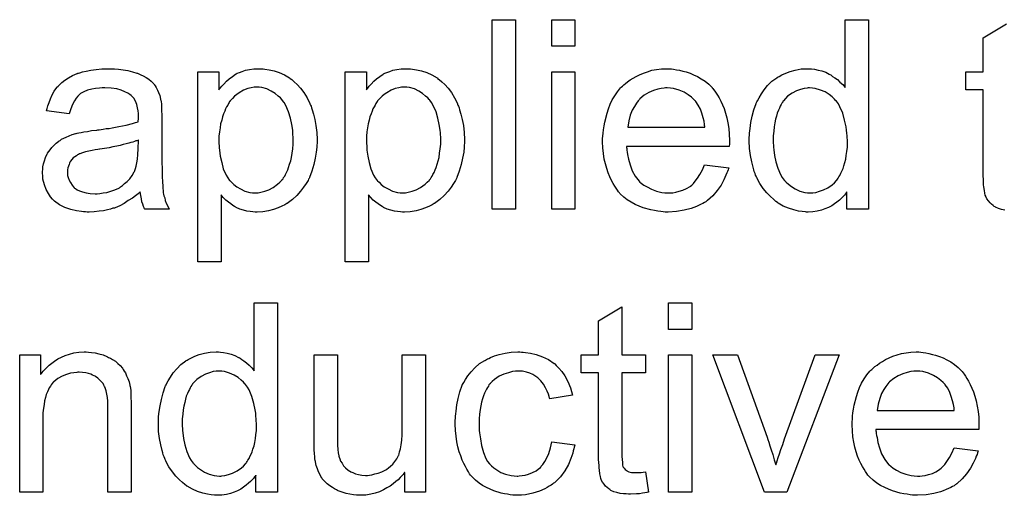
# Model space of a CAD drawing. Extents: x -2.2 to 8.3, y -2.9 to 5.2.
# Tile 164 of 205: x 4.635 to 5.051, y 1.604 to 1.805. Entities that reach past the tile are written whole.
import ezdxf

# ---------------------------------------------------------------- set-up
doc = ezdxf.new("R2010")
doc.units = 0
doc.layers.add('acc-ni-360-20-in-a_document', color=1, linetype='CONTINUOUS')

msp = doc.modelspace()

# ---------------------------------------------------------------- linework, layer by layer
at = {"layer": 'acc-ni-360-20-in-a_document', "color": 1}
for points in [[(4.844276, 1.725253), (4.834442, 1.725253), (4.834442, 1.805317), (4.844276, 1.805317), (4.844276, 1.725253)], [(4.869383, 1.794094), (4.859549, 1.794094), (4.859549, 1.805317), (4.869383, 1.805317), (4.869383, 1.794094)], [(4.993298, 1.725253), (4.984158, 1.725253), (4.984158, 1.732542), (4.984042, 1.732426), (4.983926, 1.732195), (4.983579, 1.731732), (4.983116, 1.731153), (4.982538, 1.730575), (4.981844, 1.72988), (4.981034, 1.729071), (4.979992, 1.728261), (4.978951, 1.727451), (4.977794, 1.726641), (4.976406, 1.725947), (4.974902, 1.725368), (4.973398, 1.72479), (4.971662, 1.724327), (4.969811, 1.724095), (4.967844, 1.72398), (4.96715, 1.72398), (4.966687, 1.724095), (4.965298, 1.724211), (4.963679, 1.724443), (4.961712, 1.724905), (4.959514, 1.7256), (4.957315, 1.726525), (4.955117, 1.727798), (4.955001, 1.727798), (4.954886, 1.728029), (4.954191, 1.728492), (4.95315, 1.729418), (4.951877, 1.730575), (4.950373, 1.732079), (4.948869, 1.73393), (4.947365, 1.736013), (4.946092, 1.738442), (4.946092, 1.738558), (4.945977, 1.738789), (4.945861, 1.739137), (4.94563, 1.739599), (4.945398, 1.740293), (4.945051, 1.741103), (4.94482, 1.741913), (4.944588, 1.742955), (4.94401, 1.745269), (4.943431, 1.74793), (4.943084, 1.750938), (4.942968, 1.754178), (4.942968, 1.754293), (4.942968, 1.754525), (4.942968, 1.754987), (4.942968, 1.755682), (4.943084, 1.756376), (4.943084, 1.757301), (4.943315, 1.759384), (4.943663, 1.761814), (4.944241, 1.764475), (4.944935, 1.767252), (4.945861, 1.769913), (4.945861, 1.770028), (4.945977, 1.77026), (4.946208, 1.770607), (4.946439, 1.77107), (4.947134, 1.772342), (4.948059, 1.773962), (4.949216, 1.775698), (4.95072, 1.777433), (4.952456, 1.779284), (4.954538, 1.780789), (4.954654, 1.780789), (4.95477, 1.780904), (4.955117, 1.781136), (4.95558, 1.781367), (4.956737, 1.781946), (4.958356, 1.782755), (4.960208, 1.78345), (4.962406, 1.784028), (4.964836, 1.784491), (4.967381, 1.784607), (4.968307, 1.784607), (4.969232, 1.784491), (4.970505, 1.784375), (4.972009, 1.784028), (4.973629, 1.783681), (4.975249, 1.783102), (4.976753, 1.782293), (4.976984, 1.782177), (4.977447, 1.781946), (4.978141, 1.781367), (4.979067, 1.780789), (4.980224, 1.779979), (4.981265, 1.778937), (4.982422, 1.777896), (4.983463, 1.776623), (4.983463, 1.805317), (4.993298, 1.805317), (4.993298, 1.725253)], [(5.050801, 1.72479), (5.049412, 1.725137), (5.04814, 1.725484), (5.046867, 1.726062), (5.046751, 1.726178), (5.046404, 1.726409), (5.045941, 1.726757), (5.045247, 1.727335), (5.044669, 1.727914), (5.043975, 1.728724), (5.04328, 1.729533), (5.042818, 1.730575), (5.042818, 1.73069), (5.042586, 1.731153), (5.04247, 1.731963), (5.042239, 1.73312), (5.042008, 1.734624), (5.041892, 1.73555), (5.041892, 1.736591), (5.041776, 1.737864), (5.04166, 1.739137), (5.04166, 1.740525), (5.04166, 1.742145), (5.04166, 1.775698), (5.034371, 1.775698), (5.034371, 1.783334), (5.04166, 1.783334), (5.04166, 1.797681), (5.051495, 1.803581)], [(4.675007, 1.784491), (4.676743, 1.784375), (4.67871, 1.784144), (4.680676, 1.783797), (4.682643, 1.783334), (4.684495, 1.782755), (4.684726, 1.78264), (4.685305, 1.782408), (4.686114, 1.782061), (4.687156, 1.781598), (4.688313, 1.780904), (4.68947, 1.78021), (4.690511, 1.779284), (4.691437, 1.778359), (4.691552, 1.778243), (4.691784, 1.777896), (4.692131, 1.777318), (4.692594, 1.776623), (4.693172, 1.775582), (4.693635, 1.774541), (4.694098, 1.773268), (4.694445, 1.771764), (4.694445, 1.771648), (4.69456, 1.771301), (4.694676, 1.770607), (4.694792, 1.769681), (4.694792, 1.768409), (4.694908, 1.766905), (4.695023, 1.764938), (4.695023, 1.762739), (4.695023, 1.74955), (4.695023, 1.749434), (4.695023, 1.748971), (4.695023, 1.748277), (4.695023, 1.747351), (4.695023, 1.74631), (4.695023, 1.745037), (4.695139, 1.74226), (4.695139, 1.739368), (4.695255, 1.736475), (4.69537, 1.735203), (4.69537, 1.734046), (4.695486, 1.733004), (4.695602, 1.732195), (4.695602, 1.732079), (4.695717, 1.731616), (4.695833, 1.730922), (4.69618, 1.729996), (4.696412, 1.728955), (4.696874, 1.727798), (4.697453, 1.726525), (4.698032, 1.725253), (4.687734, 1.725253), (4.687618, 1.725368), (4.687503, 1.725831), (4.687271, 1.726409), (4.686924, 1.727335), (4.686577, 1.728376), (4.686346, 1.729649), (4.686114, 1.731037), (4.685883, 1.732542), (4.685767, 1.732542), (4.685652, 1.73231), (4.684957, 1.731732), (4.683916, 1.730922), (4.682528, 1.72988), (4.680792, 1.728839), (4.679057, 1.727682), (4.677206, 1.726641), (4.675239, 1.725831), (4.675007, 1.725715), (4.674313, 1.7256), (4.673272, 1.725253), (4.671999, 1.724905), (4.670379, 1.724558), (4.668528, 1.724327), (4.666445, 1.724095), (4.664363, 1.72398), (4.663437, 1.72398), (4.662743, 1.724095), (4.661933, 1.724095), (4.661007, 1.724211), (4.658925, 1.724558), (4.656611, 1.725137), (4.654065, 1.725947), (4.651752, 1.727104), (4.649669, 1.728608), (4.649438, 1.728839), (4.648859, 1.729418), (4.648049, 1.730459), (4.647123, 1.731847), (4.646198, 1.733583), (4.645388, 1.73555), (4.64481, 1.737979), (4.644694, 1.739136), (4.644578, 1.740525), (4.644578, 1.740756), (4.644578, 1.741219), (4.644694, 1.742029), (4.64481, 1.74307), (4.645041, 1.744343), (4.645388, 1.745616), (4.645851, 1.747004), (4.646429, 1.748277), (4.646545, 1.748392), (4.646776, 1.748855), (4.647239, 1.749549), (4.647818, 1.750359), (4.648512, 1.751285), (4.649438, 1.75221), (4.650363, 1.753136), (4.65152, 1.753946), (4.651636, 1.754062), (4.652099, 1.754293), (4.652677, 1.754756), (4.653603, 1.755219), (4.654644, 1.755682), (4.655917, 1.75626), (4.657189, 1.756723), (4.658694, 1.757186), (4.658809, 1.757186), (4.659272, 1.757301), (4.659966, 1.757533), (4.660892, 1.757649), (4.662049, 1.75788), (4.663553, 1.758111), (4.665288, 1.758458), (4.667371, 1.75869), (4.667487, 1.75869), (4.667949, 1.758805), (4.668528, 1.758805), (4.669338, 1.758921), (4.670264, 1.759037), (4.671421, 1.759268), (4.672693, 1.759384), (4.674082, 1.759615), (4.676858, 1.760194), (4.679867, 1.760772), (4.682528, 1.761467), (4.6838, 1.761814), (4.684957, 1.762161), (4.684957, 1.762276), (4.684957, 1.762508), (4.685073, 1.763202), (4.685073, 1.764012), (4.685073, 1.764475), (4.685073, 1.764706), (4.685073, 1.764822), (4.685073, 1.764938), (4.685073, 1.765632), (4.684957, 1.766789), (4.684726, 1.768062), (4.684379, 1.76945), (4.6838, 1.770838), (4.683106, 1.772111), (4.682181, 1.773152), (4.682065, 1.773268), (4.681486, 1.773731), (4.680561, 1.774194), (4.679404, 1.774888), (4.677784, 1.775466), (4.675933, 1.776045), (4.673619, 1.776392), (4.670958, 1.776508), (4.669801, 1.776508), (4.668644, 1.776392), (4.667024, 1.77616), (4.665404, 1.775929), (4.663669, 1.775466), (4.662049, 1.774888), (4.66066, 1.774078), (4.660545, 1.773962), (4.660082, 1.773615), (4.659503, 1.773037), (4.658809, 1.772111), (4.658115, 1.770954), (4.657305, 1.76945), (4.656611, 1.767599), (4.655917, 1.765516), (4.646314, 1.766789), (4.646314, 1.766904), (4.646429, 1.76702), (4.646429, 1.767367), (4.646545, 1.76783), (4.646892, 1.768871), (4.647355, 1.770375), (4.647933, 1.77188), (4.648628, 1.773499), (4.649553, 1.775119), (4.650595, 1.776623), (4.65071, 1.776739), (4.651173, 1.777202), (4.651867, 1.777896), (4.652793, 1.778822), (4.654065, 1.779747), (4.65557, 1.780673), (4.657305, 1.781714), (4.659272, 1.782524), (4.659388, 1.782524), (4.659503, 1.78264), (4.65985, 1.782755), (4.660313, 1.782871), (4.66147, 1.783218), (4.66309, 1.783565), (4.664941, 1.783912), (4.667255, 1.784259), (4.669685, 1.784491), (4.672462, 1.784607), (4.673734, 1.784607), (4.675007, 1.784491)], [(4.737717, 1.784491), (4.738526, 1.784375), (4.740262, 1.784144), (4.742345, 1.783681), (4.744543, 1.782987), (4.746741, 1.781946), (4.74894, 1.780673), (4.749055, 1.780673), (4.749171, 1.780441), (4.749865, 1.779979), (4.750906, 1.779053), (4.752179, 1.777896), (4.753568, 1.776392), (4.754956, 1.774541), (4.756344, 1.772342), (4.757501, 1.769913), (4.757501, 1.769797), (4.757617, 1.769566), (4.757733, 1.769218), (4.757964, 1.768756), (4.758195, 1.768062), (4.758427, 1.767252), (4.759005, 1.7654), (4.759584, 1.763086), (4.760047, 1.760541), (4.760394, 1.757649), (4.76051, 1.75464), (4.76051, 1.754525), (4.76051, 1.754293), (4.76051, 1.75383), (4.76051, 1.753136), (4.760394, 1.752326), (4.760394, 1.751401), (4.760162, 1.749318), (4.7597, 1.746773), (4.759121, 1.744112), (4.758311, 1.741335), (4.75727, 1.738558), (4.75727, 1.738442), (4.757154, 1.738211), (4.756923, 1.737864), (4.756691, 1.737401), (4.755882, 1.736128), (4.75484, 1.734508), (4.753568, 1.732773), (4.751948, 1.731037), (4.750096, 1.729302), (4.747898, 1.727682), (4.747783, 1.727682), (4.747667, 1.727566), (4.74732, 1.727335), (4.746857, 1.727104), (4.7457, 1.726525), (4.74408, 1.725831), (4.742113, 1.725137), (4.740031, 1.724558), (4.737601, 1.724095), (4.735171, 1.72398), (4.734361, 1.72398), (4.733436, 1.724095), (4.732279, 1.724211), (4.73089, 1.724443), (4.729386, 1.72479), (4.727882, 1.725253), (4.726378, 1.725947), (4.726262, 1.726062), (4.725684, 1.726294), (4.72499, 1.726757), (4.724064, 1.727451), (4.723138, 1.728145), (4.721981, 1.729071), (4.72094, 1.730112), (4.720015, 1.731269), (4.720015, 1.703038), (4.71018, 1.703038), (4.71018, 1.783334), (4.719089, 1.783334), (4.719089, 1.775698), (4.719205, 1.775929), (4.719667, 1.776392), (4.720246, 1.777202), (4.721172, 1.778127), (4.722213, 1.779284), (4.72337, 1.780326), (4.724758, 1.781367), (4.726147, 1.782293), (4.726378, 1.782408), (4.726841, 1.78264), (4.727766, 1.782987), (4.728923, 1.78345), (4.730312, 1.783912), (4.731932, 1.784259), (4.733783, 1.784491), (4.735865, 1.784607), (4.737138, 1.784607), (4.737717, 1.784491)], [(4.799963, 1.784491), (4.800773, 1.784375), (4.802509, 1.784144), (4.804591, 1.783681), (4.806789, 1.782987), (4.808988, 1.781946), (4.811186, 1.780673), (4.811302, 1.780673), (4.811417, 1.780441), (4.812112, 1.779979), (4.813153, 1.779053), (4.814426, 1.777896), (4.815814, 1.776392), (4.817203, 1.774541), (4.818591, 1.772342), (4.819748, 1.769913), (4.819748, 1.769797), (4.819864, 1.769566), (4.819979, 1.769218), (4.820211, 1.768756), (4.820442, 1.768062), (4.820673, 1.767252), (4.821252, 1.7654), (4.821831, 1.763086), (4.822293, 1.760541), (4.82264, 1.757649), (4.822756, 1.75464), (4.822756, 1.754525), (4.822756, 1.754293), (4.822756, 1.75383), (4.822756, 1.753136), (4.82264, 1.752326), (4.82264, 1.751401), (4.822409, 1.749318), (4.821946, 1.746773), (4.821368, 1.744112), (4.820558, 1.741335), (4.819516, 1.738558), (4.819516, 1.738442), (4.819401, 1.738211), (4.819169, 1.737864), (4.818938, 1.737401), (4.818128, 1.736128), (4.817087, 1.734508), (4.815814, 1.732773), (4.814194, 1.731037), (4.812343, 1.729302), (4.810145, 1.727682), (4.810029, 1.727682), (4.809913, 1.727566), (4.809566, 1.727335), (4.809104, 1.727104), (4.807947, 1.726525), (4.806327, 1.725831), (4.80436, 1.725137), (4.802277, 1.724558), (4.799847, 1.724095), (4.797418, 1.72398), (4.796608, 1.72398), (4.795682, 1.724095), (4.794525, 1.724211), (4.793137, 1.724443), (4.791633, 1.72479), (4.790129, 1.725253), (4.788625, 1.725947), (4.788509, 1.726062), (4.78793, 1.726294), (4.787236, 1.726757), (4.786311, 1.727451), (4.785385, 1.728145), (4.784228, 1.729071), (4.783187, 1.730112), (4.782261, 1.731269), (4.782261, 1.703038), (4.772427, 1.703038), (4.772427, 1.783334), (4.781336, 1.783334), (4.781336, 1.775698), (4.781451, 1.775929), (4.781914, 1.776392), (4.782493, 1.777202), (4.783418, 1.778127), (4.784459, 1.779284), (4.785616, 1.780326), (4.787005, 1.781367), (4.788393, 1.782293), (4.788625, 1.782408), (4.789087, 1.78264), (4.790013, 1.782987), (4.79117, 1.78345), (4.792558, 1.783912), (4.794178, 1.784259), (4.796029, 1.784491), (4.798112, 1.784607), (4.799385, 1.784607), (4.799963, 1.784491)], [(4.869383, 1.725253), (4.859549, 1.725253), (4.859549, 1.783334), (4.869383, 1.783334), (4.869383, 1.725253)], [(4.91011, 1.784491), (4.911035, 1.784375), (4.912192, 1.784144), (4.913465, 1.783912), (4.914969, 1.783565), (4.916357, 1.783218), (4.917977, 1.78264), (4.919481, 1.782061), (4.921101, 1.781251), (4.922721, 1.780326), (4.924341, 1.779284), (4.925845, 1.778012), (4.927233, 1.776623), (4.927349, 1.776508), (4.92758, 1.776276), (4.927927, 1.775813), (4.92839, 1.775119), (4.928969, 1.774309), (4.929547, 1.773384), (4.930241, 1.772227), (4.930936, 1.770838), (4.93163, 1.769334), (4.932324, 1.767714), (4.932903, 1.765863), (4.933481, 1.763896), (4.933944, 1.761698), (4.934291, 1.759384), (4.934522, 1.756954), (4.934638, 1.754293), (4.934638, 1.754178), (4.934638, 1.753715), (4.934638, 1.752905), (4.934522, 1.751748), (4.891135, 1.751748), (4.891135, 1.751632), (4.891135, 1.751285), (4.891251, 1.750822), (4.891251, 1.750128), (4.891366, 1.749318), (4.891598, 1.748392), (4.891945, 1.74631), (4.892639, 1.743996), (4.893565, 1.74145), (4.894837, 1.739137), (4.896457, 1.737054), (4.896573, 1.737054), (4.896688, 1.736822), (4.897383, 1.736244), (4.898424, 1.735434), (4.899812, 1.734624), (4.901663, 1.733699), (4.903746, 1.732889), (4.90606, 1.73231), (4.907333, 1.732195), (4.908721, 1.732079), (4.909647, 1.732079), (4.910688, 1.732195), (4.911961, 1.732426), (4.913349, 1.732773), (4.914969, 1.733236), (4.916473, 1.73393), (4.917977, 1.734856), (4.918093, 1.734971), (4.918671, 1.735434), (4.919366, 1.736128), (4.920176, 1.737054), (4.921101, 1.738327), (4.922142, 1.739946), (4.923184, 1.741798), (4.924109, 1.743996), (4.934291, 1.742723), (4.934291, 1.742608), (4.934175, 1.742376), (4.93406, 1.741913), (4.933828, 1.741219), (4.933481, 1.740525), (4.933134, 1.739599), (4.932208, 1.737632), (4.931051, 1.735434), (4.929431, 1.73312), (4.92758, 1.730922), (4.925266, 1.728839), (4.925151, 1.728839), (4.924919, 1.728608), (4.924572, 1.728376), (4.924109, 1.728029), (4.923415, 1.727682), (4.922721, 1.727335), (4.921795, 1.726872), (4.920754, 1.726409), (4.919597, 1.725947), (4.91844, 1.725484), (4.915547, 1.72479), (4.912308, 1.724211), (4.908721, 1.72398), (4.907449, 1.72398), (4.906639, 1.724095), (4.905597, 1.724211), (4.904325, 1.724443), (4.902936, 1.724674), (4.901432, 1.724905), (4.898193, 1.725831), (4.896457, 1.726525), (4.894837, 1.727219), (4.893102, 1.728145), (4.891482, 1.729186), (4.889978, 1.730343), (4.888474, 1.731732), (4.888358, 1.731847), (4.888127, 1.732079), (4.887779, 1.732542), (4.887317, 1.733236), (4.886738, 1.734046), (4.88616, 1.734971), (4.885466, 1.736128), (4.884771, 1.737401), (4.884077, 1.738905), (4.883383, 1.740525), (4.882804, 1.742376), (4.882226, 1.744343), (4.881763, 1.746426), (4.881416, 1.74874), (4.881185, 1.751169), (4.881069, 1.753715), (4.881069, 1.75383), (4.881069, 1.754409), (4.881069, 1.755103), (4.881185, 1.756144), (4.8813, 1.757417), (4.881416, 1.758805), (4.881647, 1.760425), (4.881994, 1.762045), (4.88292, 1.765747), (4.883499, 1.767599), (4.884193, 1.769566), (4.885118, 1.771417), (4.88616, 1.773152), (4.887317, 1.774888), (4.888589, 1.776508), (4.888705, 1.776623), (4.888936, 1.776855), (4.889399, 1.777202), (4.889978, 1.77778), (4.890672, 1.778359), (4.891598, 1.779053), (4.892639, 1.779863), (4.893912, 1.780557), (4.895184, 1.781367), (4.896688, 1.782061), (4.898308, 1.782755), (4.900044, 1.783334), (4.901895, 1.783912), (4.903862, 1.784259), (4.905944, 1.784491), (4.908143, 1.784607), (4.9093, 1.784607), (4.91011, 1.784491)], [(4.73494, 1.776855), (4.734361, 1.776855), (4.733899, 1.776739), (4.732742, 1.776508), (4.731237, 1.77616), (4.729502, 1.775466), (4.727651, 1.774425), (4.726609, 1.773731), (4.725684, 1.772921), (4.724758, 1.771995), (4.723833, 1.770954), (4.723833, 1.770838), (4.723601, 1.770723), (4.72337, 1.770376), (4.723138, 1.769913), (4.722791, 1.769218), (4.722328, 1.768524), (4.721866, 1.767599), (4.721519, 1.766673), (4.721056, 1.765516), (4.720593, 1.764243), (4.720246, 1.762855), (4.719783, 1.761351), (4.719552, 1.759615), (4.71932, 1.75788), (4.719089, 1.756029), (4.719089, 1.753946), (4.719089, 1.75383), (4.719089, 1.753483), (4.719089, 1.752905), (4.719205, 1.752095), (4.719205, 1.751169), (4.71932, 1.750128), (4.719667, 1.747698), (4.720246, 1.744921), (4.72094, 1.74226), (4.722097, 1.739599), (4.722791, 1.738442), (4.723601, 1.737401), (4.723833, 1.73717), (4.724411, 1.736591), (4.725337, 1.735666), (4.726609, 1.73474), (4.728229, 1.733814), (4.73008, 1.732889), (4.732163, 1.73231), (4.73332, 1.732195), (4.734477, 1.732079), (4.735171, 1.732079), (4.735634, 1.732195), (4.736791, 1.732426), (4.738411, 1.732773), (4.740146, 1.733467), (4.741998, 1.734393), (4.743849, 1.735781), (4.744774, 1.736591), (4.7457, 1.737517), (4.7457, 1.737632), (4.745931, 1.737748), (4.746163, 1.738095), (4.746394, 1.738558), (4.746857, 1.739137), (4.747204, 1.739946), (4.747667, 1.740756), (4.74813, 1.741798), (4.748477, 1.742839), (4.74894, 1.744227), (4.749402, 1.745616), (4.749749, 1.74712), (4.749981, 1.748855), (4.750212, 1.750707), (4.750444, 1.752673), (4.750444, 1.754756), (4.750444, 1.754872), (4.750444, 1.755219), (4.750444, 1.755797), (4.750328, 1.756607), (4.750328, 1.757533), (4.750212, 1.758574), (4.749865, 1.761004), (4.749287, 1.763665), (4.748477, 1.766326), (4.74732, 1.768987), (4.746626, 1.77026), (4.745816, 1.771301), (4.745816, 1.771417), (4.745584, 1.771533), (4.745006, 1.772227), (4.74408, 1.773037), (4.742807, 1.774078), (4.741188, 1.775119), (4.739336, 1.776045), (4.737254, 1.776623), (4.736097, 1.776739), (4.73494, 1.776855)], [(4.797186, 1.776855), (4.796608, 1.776855), (4.796145, 1.776739), (4.794988, 1.776508), (4.793484, 1.77616), (4.791748, 1.775466), (4.789897, 1.774425), (4.788856, 1.773731), (4.78793, 1.772921), (4.787005, 1.771995), (4.786079, 1.770954), (4.786079, 1.770838), (4.785848, 1.770723), (4.785616, 1.770376), (4.785385, 1.769913), (4.785038, 1.769218), (4.784575, 1.768524), (4.784112, 1.767599), (4.783765, 1.766673), (4.783302, 1.765516), (4.78284, 1.764243), (4.782493, 1.762855), (4.78203, 1.761351), (4.781798, 1.759615), (4.781567, 1.75788), (4.781336, 1.756029), (4.781336, 1.753946), (4.781336, 1.75383), (4.781336, 1.753483), (4.781336, 1.752905), (4.781451, 1.752095), (4.781451, 1.751169), (4.781567, 1.750128), (4.781914, 1.747698), (4.782493, 1.744921), (4.783187, 1.74226), (4.784344, 1.739599), (4.785038, 1.738442), (4.785848, 1.737401), (4.786079, 1.73717), (4.786658, 1.736591), (4.787583, 1.735666), (4.788856, 1.73474), (4.790476, 1.733814), (4.792327, 1.732889), (4.79441, 1.73231), (4.795567, 1.732195), (4.796724, 1.732079), (4.797418, 1.732079), (4.797881, 1.732195), (4.799038, 1.732426), (4.800657, 1.732773), (4.802393, 1.733467), (4.804244, 1.734393), (4.806095, 1.735781), (4.807021, 1.736591), (4.807947, 1.737517), (4.807947, 1.737632), (4.808178, 1.737748), (4.808409, 1.738095), (4.808641, 1.738558), (4.809104, 1.739137), (4.809451, 1.739946), (4.809913, 1.740756), (4.810376, 1.741798), (4.810723, 1.742839), (4.811186, 1.744227), (4.811649, 1.745616), (4.811996, 1.74712), (4.812227, 1.748855), (4.812459, 1.750707), (4.81269, 1.752673), (4.81269, 1.754756), (4.81269, 1.754872), (4.81269, 1.755219), (4.81269, 1.755797), (4.812574, 1.756607), (4.812574, 1.757533), (4.812459, 1.758574), (4.812112, 1.761004), (4.811533, 1.763665), (4.810723, 1.766326), (4.809566, 1.768987), (4.808872, 1.77026), (4.808062, 1.771301), (4.808062, 1.771417), (4.807831, 1.771533), (4.807252, 1.772227), (4.806327, 1.773037), (4.805054, 1.774078), (4.803434, 1.775119), (4.801583, 1.776045), (4.7995, 1.776623), (4.798343, 1.776739), (4.797186, 1.776855)], [(4.908258, 1.776508), (4.907564, 1.776508), (4.907101, 1.776392), (4.905829, 1.776276), (4.904325, 1.775929), (4.902473, 1.775351), (4.900507, 1.774541), (4.898655, 1.773384), (4.896804, 1.77188), (4.896573, 1.771648), (4.89611, 1.77107), (4.8953, 1.770028), (4.89449, 1.76864), (4.893565, 1.76702), (4.892755, 1.764938), (4.89206, 1.762508), (4.891713, 1.759847), (4.924225, 1.759847), (4.924225, 1.759963), (4.924225, 1.760194), (4.924109, 1.760541), (4.924109, 1.761004), (4.923878, 1.762392), (4.923531, 1.763896), (4.922952, 1.765747), (4.922374, 1.767483), (4.921448, 1.769218), (4.920407, 1.770723), (4.920407, 1.770838), (4.920176, 1.770954), (4.919597, 1.771648), (4.918556, 1.772574), (4.917167, 1.773615), (4.915432, 1.774656), (4.913349, 1.775582), (4.910919, 1.776276), (4.909647, 1.776392), (4.908258, 1.776508)], [(4.968422, 1.776508), (4.967844, 1.776508), (4.967381, 1.776392), (4.966108, 1.776276), (4.964604, 1.775813), (4.962869, 1.775235), (4.961018, 1.774194), (4.959166, 1.772921), (4.958241, 1.771995), (4.957431, 1.77107), (4.957431, 1.770954), (4.957199, 1.770838), (4.957084, 1.770491), (4.956737, 1.770028), (4.95639, 1.76945), (4.956042, 1.768756), (4.955695, 1.767946), (4.955233, 1.76702), (4.95477, 1.765863), (4.954423, 1.764591), (4.954076, 1.763202), (4.953729, 1.761698), (4.953497, 1.760078), (4.953266, 1.758227), (4.953034, 1.75626), (4.953034, 1.754178), (4.953034, 1.754062), (4.953034, 1.753715), (4.953034, 1.753136), (4.95315, 1.752326), (4.95315, 1.751401), (4.953266, 1.750359), (4.953613, 1.74793), (4.954191, 1.745269), (4.955001, 1.742492), (4.956158, 1.739831), (4.956852, 1.738674), (4.957662, 1.737517), (4.957778, 1.737517), (4.957894, 1.737285), (4.958472, 1.736707), (4.959514, 1.735781), (4.960786, 1.734856), (4.962406, 1.733814), (4.964373, 1.732889), (4.966456, 1.73231), (4.967613, 1.732195), (4.96877, 1.732079), (4.969348, 1.732079), (4.969811, 1.732195), (4.971083, 1.73231), (4.972588, 1.732773), (4.974323, 1.733351), (4.976174, 1.734277), (4.978025, 1.73555), (4.978951, 1.73636), (4.979761, 1.737285), (4.979761, 1.737401), (4.979992, 1.737517), (4.980224, 1.737864), (4.980455, 1.738327), (4.980802, 1.738905), (4.981265, 1.739484), (4.981612, 1.740409), (4.982075, 1.741335), (4.982538, 1.742376), (4.982885, 1.743533), (4.983348, 1.744921), (4.983695, 1.74631), (4.983926, 1.74793), (4.984158, 1.74955), (4.984389, 1.751401), (4.984389, 1.753368), (4.984389, 1.753483), (4.984389, 1.753946), (4.984389, 1.754525), (4.984273, 1.755334), (4.984273, 1.75626), (4.984158, 1.757417), (4.984042, 1.75869), (4.98381, 1.760078), (4.983232, 1.762855), (4.982422, 1.765747), (4.981265, 1.768524), (4.980571, 1.769681), (4.979761, 1.770838), (4.979761, 1.770954), (4.97953, 1.77107), (4.978951, 1.771764), (4.97791, 1.772689), (4.976637, 1.773731), (4.975017, 1.774772), (4.97305, 1.775582), (4.970852, 1.776276), (4.969695, 1.776392), (4.968422, 1.776508)], [(4.685073, 1.754409), (4.684957, 1.754409), (4.684842, 1.754293), (4.684495, 1.754178), (4.684032, 1.754062), (4.683453, 1.75383), (4.682759, 1.753599), (4.681949, 1.753368), (4.681024, 1.753136), (4.679982, 1.752789), (4.67871, 1.752558), (4.677437, 1.752211), (4.675933, 1.751863), (4.674313, 1.751516), (4.672693, 1.751169), (4.670842, 1.750938), (4.668875, 1.750591), (4.668644, 1.750591), (4.667949, 1.750475), (4.666792, 1.750244), (4.66552, 1.750012), (4.664131, 1.749781), (4.662743, 1.749434), (4.66147, 1.749087), (4.660313, 1.748624), (4.660198, 1.748624), (4.65985, 1.748392), (4.659388, 1.748161), (4.658925, 1.747814), (4.657537, 1.746888), (4.65638, 1.7455), (4.65638, 1.745384), (4.656148, 1.745153), (4.656032, 1.74469), (4.655801, 1.744112), (4.65557, 1.743417), (4.655338, 1.742723), (4.655222, 1.741798), (4.655107, 1.740872), (4.655107, 1.740756), (4.655107, 1.740178), (4.655222, 1.739484), (4.655454, 1.738558), (4.655801, 1.737517), (4.65638, 1.736475), (4.657074, 1.735318), (4.657999, 1.734277), (4.658115, 1.734161), (4.658578, 1.73393), (4.659272, 1.733467), (4.660198, 1.733004), (4.66147, 1.732542), (4.662974, 1.732079), (4.66471, 1.731847), (4.666792, 1.731732), (4.667718, 1.731732), (4.668875, 1.731847), (4.670148, 1.732079), (4.671768, 1.73231), (4.673387, 1.732773), (4.675123, 1.733351), (4.676858, 1.734161), (4.67709, 1.734277), (4.677553, 1.734624), (4.678363, 1.735203), (4.679288, 1.736013), (4.680329, 1.736938), (4.681486, 1.738095), (4.682412, 1.739484), (4.683338, 1.740988), (4.683453, 1.741103), (4.683569, 1.741566), (4.6838, 1.742376), (4.684148, 1.743417), (4.684495, 1.744806), (4.684726, 1.746426), (4.684842, 1.748392), (4.684957, 1.750707), (4.685073, 1.754409)], [(4.743849, 1.605572), (4.734708, 1.605572), (4.734708, 1.612861), (4.734593, 1.612746), (4.734477, 1.612514), (4.73413, 1.612052), (4.733667, 1.611473), (4.733089, 1.610895), (4.732394, 1.6102), (4.731584, 1.60939), (4.730543, 1.608581), (4.729502, 1.607771), (4.728345, 1.606961), (4.726957, 1.606267), (4.725452, 1.605688), (4.723948, 1.60511), (4.722213, 1.604647), (4.720362, 1.604415), (4.718395, 1.6043), (4.7177, 1.6043), (4.717238, 1.604415), (4.715849, 1.604531), (4.71423, 1.604763), (4.712263, 1.605225), (4.710064, 1.605919), (4.707866, 1.606845), (4.705668, 1.608118), (4.705552, 1.608118), (4.705436, 1.608349), (4.704742, 1.608812), (4.703701, 1.609738), (4.702428, 1.610895), (4.700924, 1.612399), (4.69942, 1.61425), (4.697916, 1.616332), (4.696643, 1.618762), (4.696643, 1.618878), (4.696527, 1.619109), (4.696412, 1.619456), (4.69618, 1.619919), (4.695949, 1.620613), (4.695602, 1.621423), (4.69537, 1.622233), (4.695139, 1.623274), (4.69456, 1.625589), (4.693982, 1.62825), (4.693635, 1.631258), (4.693519, 1.634497), (4.693519, 1.634613), (4.693519, 1.634844), (4.693519, 1.635307), (4.693519, 1.636002), (4.693635, 1.636696), (4.693635, 1.637621), (4.693866, 1.639704), (4.694213, 1.642134), (4.694792, 1.644795), (4.695486, 1.647572), (4.696412, 1.650233), (4.696412, 1.650348), (4.696527, 1.65058), (4.696759, 1.650927), (4.69699, 1.65139), (4.697684, 1.652662), (4.69861, 1.654282), (4.699767, 1.656018), (4.701271, 1.657753), (4.703007, 1.659604), (4.705089, 1.661108), (4.705205, 1.661108), (4.705321, 1.661224), (4.705668, 1.661456), (4.706131, 1.661687), (4.707288, 1.662265), (4.708907, 1.663075), (4.710758, 1.66377), (4.712957, 1.664348), (4.715386, 1.664811), (4.717932, 1.664927), (4.718858, 1.664927), (4.719783, 1.664811), (4.721056, 1.664695), (4.72256, 1.664348), (4.72418, 1.664001), (4.7258, 1.663422), (4.727304, 1.662612), (4.727535, 1.662497), (4.727998, 1.662265), (4.728692, 1.661687), (4.729618, 1.661108), (4.730775, 1.660299), (4.731816, 1.659257), (4.732973, 1.658216), (4.734014, 1.656943), (4.734014, 1.685637), (4.743849, 1.685637), (4.743849, 1.605572)], [(4.889168, 1.663654), (4.899118, 1.663654), (4.899118, 1.656018), (4.889168, 1.656018), (4.889168, 1.621886), (4.889168, 1.621655), (4.889168, 1.621192), (4.889168, 1.620498), (4.889284, 1.619688), (4.889399, 1.617837), (4.889515, 1.617027), (4.889631, 1.616448), (4.889746, 1.616217), (4.890093, 1.615754), (4.890556, 1.615176), (4.891366, 1.614597), (4.891598, 1.614481), (4.892176, 1.61425), (4.893217, 1.614018), (4.894721, 1.613903), (4.895878, 1.613903), (4.896457, 1.614018), (4.897267, 1.614018), (4.898193, 1.614134), (4.899118, 1.61425), (4.900391, 1.605572), (4.900159, 1.605572), (4.899697, 1.605457), (4.898887, 1.605341), (4.897845, 1.605225), (4.896688, 1.604994), (4.895416, 1.604878), (4.89287, 1.604763), (4.891945, 1.604763), (4.891019, 1.604878), (4.889862, 1.604994), (4.888474, 1.60511), (4.887085, 1.605457), (4.885813, 1.605804), (4.88454, 1.606382), (4.884424, 1.606498), (4.884077, 1.606729), (4.883614, 1.607076), (4.88292, 1.607655), (4.882342, 1.608234), (4.881647, 1.609043), (4.880953, 1.609853), (4.88049, 1.610895), (4.88049, 1.61101), (4.880259, 1.611473), (4.880143, 1.612283), (4.879912, 1.61344), (4.879681, 1.614944), (4.879565, 1.61587), (4.879565, 1.616911), (4.879449, 1.618184), (4.879333, 1.619456), (4.879333, 1.620845), (4.879333, 1.622465), (4.879333, 1.656018), (4.872044, 1.656018), (4.872044, 1.663654), (4.879333, 1.663654), (4.879333, 1.678001), (4.889168, 1.683901), (4.889168, 1.663654)], [(4.918671, 1.674414), (4.908837, 1.674414), (4.908837, 1.685637), (4.918671, 1.685637), (4.918671, 1.674414)], [(4.664016, 1.664811), (4.665288, 1.664695), (4.666792, 1.664464), (4.668412, 1.664117), (4.670148, 1.663654), (4.671768, 1.66296), (4.671999, 1.662844), (4.672462, 1.662612), (4.673272, 1.662265), (4.674197, 1.661687), (4.675354, 1.660993), (4.676396, 1.660067), (4.677437, 1.659141), (4.678363, 1.657985), (4.678478, 1.657869), (4.67871, 1.657406), (4.679057, 1.656828), (4.679635, 1.656018), (4.680098, 1.654861), (4.680561, 1.653704), (4.681139, 1.652315), (4.681486, 1.650811), (4.681486, 1.650695), (4.681602, 1.650233), (4.681718, 1.649538), (4.681833, 1.648613), (4.681833, 1.647224), (4.681949, 1.645605), (4.682065, 1.643638), (4.682065, 1.641208), (4.682065, 1.605572), (4.67223, 1.605572), (4.67223, 1.640745), (4.67223, 1.640861), (4.67223, 1.640977), (4.67223, 1.641786), (4.67223, 1.642828), (4.672115, 1.644101), (4.671999, 1.645605), (4.671768, 1.647109), (4.671421, 1.648497), (4.671073, 1.64977), (4.671073, 1.649886), (4.670842, 1.650233), (4.670495, 1.650811), (4.670148, 1.651505), (4.669569, 1.652199), (4.668875, 1.653009), (4.667949, 1.653819), (4.666908, 1.654514), (4.666792, 1.654629), (4.666445, 1.654861), (4.665751, 1.655092), (4.664941, 1.655439), (4.664016, 1.655786), (4.662859, 1.656133), (4.66147, 1.656249), (4.660082, 1.656365), (4.659503, 1.656365), (4.659041, 1.656249), (4.657884, 1.656133), (4.65638, 1.655902), (4.65476, 1.655323), (4.652908, 1.654629), (4.651057, 1.653704), (4.649322, 1.652315), (4.64909, 1.652084), (4.648628, 1.651505), (4.64828, 1.651042), (4.647933, 1.650464), (4.647471, 1.64977), (4.647123, 1.64896), (4.646661, 1.648034), (4.646198, 1.646877), (4.645851, 1.645604), (4.645504, 1.644216), (4.645272, 1.642712), (4.645041, 1.641092), (4.64481, 1.639125), (4.64481, 1.637158), (4.64481, 1.605572), (4.634975, 1.605572), (4.634975, 1.663654), (4.643768, 1.663654), (4.643768, 1.655323), (4.643884, 1.655439), (4.644115, 1.655786), (4.644462, 1.656249), (4.644925, 1.656827), (4.645619, 1.657522), (4.646429, 1.658332), (4.647355, 1.659257), (4.648512, 1.660183), (4.649669, 1.660993), (4.651057, 1.661918), (4.652561, 1.662728), (4.654181, 1.663422), (4.656032, 1.664001), (4.657884, 1.664464), (4.659966, 1.664811), (4.662164, 1.664927), (4.66309, 1.664927), (4.664016, 1.664811)], [(4.806327, 1.605572), (4.797533, 1.605572), (4.797533, 1.614018), (4.797418, 1.613903), (4.797186, 1.613556), (4.796839, 1.613093), (4.796261, 1.612514), (4.795567, 1.61182), (4.794757, 1.610895), (4.793831, 1.610085), (4.792674, 1.609159), (4.791401, 1.608234), (4.790013, 1.607424), (4.788509, 1.606614), (4.786889, 1.605804), (4.785038, 1.605225), (4.783187, 1.604763), (4.781104, 1.604415), (4.779021, 1.6043), (4.778212, 1.6043), (4.77717, 1.604415), (4.775898, 1.604531), (4.774394, 1.604763), (4.772774, 1.60511), (4.771154, 1.605572), (4.769418, 1.606267), (4.769187, 1.606382), (4.768724, 1.606614), (4.767914, 1.607076), (4.766989, 1.607655), (4.765832, 1.608349), (4.76479, 1.609159), (4.763749, 1.610085), (4.762824, 1.611126), (4.762708, 1.611242), (4.762476, 1.611705), (4.762129, 1.612283), (4.761667, 1.613209), (4.761088, 1.61425), (4.760625, 1.615523), (4.760162, 1.616911), (4.759815, 1.618415), (4.759815, 1.618531), (4.7597, 1.618994), (4.759584, 1.619688), (4.759584, 1.620613), (4.759468, 1.622002), (4.759352, 1.623506), (4.759237, 1.625473), (4.759237, 1.627671), (4.759237, 1.663654), (4.769071, 1.663654), (4.769071, 1.631373), (4.769071, 1.631258), (4.769071, 1.631026), (4.769071, 1.630679), (4.769071, 1.630101), (4.769071, 1.628828), (4.769187, 1.627208), (4.769187, 1.625473), (4.769303, 1.623737), (4.769418, 1.622233), (4.76965, 1.62096), (4.76965, 1.620845), (4.769881, 1.620382), (4.770113, 1.619688), (4.77046, 1.618762), (4.771038, 1.617837), (4.771732, 1.616795), (4.772542, 1.61587), (4.773584, 1.614944), (4.773699, 1.614828), (4.774162, 1.614597), (4.774741, 1.61425), (4.775666, 1.613903), (4.776708, 1.61344), (4.77798, 1.613093), (4.779369, 1.612861), (4.780988, 1.612746), (4.781798, 1.612746), (4.782608, 1.612861), (4.78365, 1.612977), (4.784922, 1.613324), (4.786311, 1.613671), (4.787815, 1.61425), (4.789319, 1.614944), (4.78955, 1.61506), (4.790013, 1.615407), (4.790707, 1.61587), (4.791517, 1.616564), (4.792443, 1.617489), (4.793368, 1.618531), (4.794178, 1.619688), (4.794872, 1.621076), (4.794988, 1.621308), (4.795104, 1.62177), (4.795335, 1.622696), (4.795682, 1.623969), (4.796029, 1.625589), (4.796261, 1.627555), (4.796377, 1.629869), (4.796492, 1.632531), (4.796492, 1.663654), (4.806327, 1.663654), (4.806327, 1.605572)], [(4.846822, 1.664811), (4.847516, 1.664811), (4.848441, 1.664695), (4.85064, 1.664348), (4.853069, 1.66377), (4.855615, 1.662844), (4.85816, 1.661687), (4.86059, 1.660067), (4.860706, 1.660067), (4.860821, 1.659836), (4.861516, 1.659141), (4.862557, 1.6581), (4.86383, 1.656596), (4.865102, 1.654745), (4.866375, 1.652431), (4.867532, 1.64977), (4.868342, 1.646646), (4.858739, 1.645142), (4.858739, 1.645257), (4.858623, 1.645373), (4.858507, 1.646067), (4.85816, 1.647109), (4.857582, 1.648381), (4.857003, 1.64977), (4.856078, 1.651274), (4.855036, 1.652662), (4.853879, 1.653819), (4.853764, 1.653935), (4.853301, 1.654282), (4.852491, 1.654745), (4.851565, 1.655323), (4.850293, 1.655902), (4.848904, 1.656365), (4.847284, 1.656712), (4.845549, 1.656828), (4.844855, 1.656828), (4.844276, 1.656712), (4.843004, 1.656596), (4.841268, 1.656133), (4.839417, 1.655555), (4.837334, 1.654629), (4.835367, 1.653241), (4.834442, 1.652431), (4.833516, 1.651505), (4.833516, 1.65139), (4.833285, 1.651274), (4.833053, 1.650927), (4.832822, 1.650464), (4.832475, 1.649886), (4.832012, 1.649191), (4.831665, 1.648381), (4.831202, 1.647456), (4.830739, 1.646299), (4.830392, 1.645026), (4.82993, 1.643638), (4.829582, 1.642134), (4.829351, 1.640514), (4.82912, 1.638663), (4.828888, 1.636696), (4.828888, 1.634613), (4.828888, 1.634497), (4.828888, 1.63415), (4.828888, 1.633456), (4.829004, 1.632762), (4.829004, 1.631721), (4.82912, 1.630679), (4.829467, 1.628134), (4.82993, 1.625357), (4.830739, 1.622465), (4.831781, 1.619919), (4.832475, 1.618647), (4.833285, 1.617605), (4.833516, 1.617374), (4.834095, 1.616795), (4.835136, 1.615985), (4.836409, 1.61506), (4.838144, 1.614018), (4.840111, 1.613209), (4.842425, 1.61263), (4.843698, 1.612514), (4.844971, 1.612399), (4.845202, 1.612399), (4.845896, 1.612514), (4.847053, 1.61263), (4.848326, 1.612861), (4.84983, 1.613209), (4.85145, 1.613903), (4.853069, 1.614713), (4.854574, 1.61587), (4.854805, 1.615985), (4.855152, 1.616564), (4.855846, 1.617374), (4.856656, 1.618647), (4.857466, 1.620151), (4.858392, 1.622002), (4.859086, 1.624316), (4.859549, 1.626861), (4.869267, 1.625589), (4.869267, 1.625473), (4.869152, 1.625126), (4.869036, 1.624663), (4.86892, 1.623969), (4.868689, 1.623043), (4.868458, 1.622118), (4.867648, 1.619803), (4.866606, 1.617374), (4.865102, 1.614713), (4.863251, 1.612167), (4.86221, 1.61101), (4.861053, 1.609853), (4.860937, 1.609738), (4.860706, 1.609622), (4.860359, 1.60939), (4.859896, 1.609043), (4.859317, 1.608581), (4.858507, 1.608118), (4.857582, 1.607655), (4.856656, 1.607076), (4.854342, 1.606035), (4.851565, 1.605225), (4.848557, 1.604531), (4.846822, 1.604415), (4.845086, 1.6043), (4.843929, 1.6043), (4.843119, 1.604415), (4.842078, 1.604531), (4.840921, 1.604763), (4.839648, 1.604994), (4.83826, 1.605225), (4.835136, 1.606151), (4.833632, 1.606845), (4.832012, 1.607539), (4.830392, 1.608465), (4.828888, 1.609506), (4.827384, 1.610663), (4.825996, 1.612052), (4.82588, 1.612167), (4.825649, 1.612399), (4.825301, 1.612861), (4.824839, 1.61344), (4.824376, 1.61425), (4.823682, 1.615291), (4.823103, 1.616448), (4.822409, 1.617721), (4.821715, 1.619225), (4.821136, 1.62096), (4.820442, 1.622696), (4.819979, 1.624779), (4.819516, 1.626861), (4.819169, 1.629291), (4.818938, 1.631721), (4.818822, 1.634382), (4.818822, 1.634497), (4.818822, 1.634844), (4.818822, 1.635307), (4.818822, 1.636002), (4.818938, 1.636811), (4.818938, 1.637737), (4.819054, 1.638778), (4.819169, 1.639935), (4.819516, 1.642481), (4.820095, 1.645257), (4.820789, 1.648034), (4.821831, 1.650811), (4.821831, 1.650927), (4.821946, 1.651158), (4.822178, 1.651505), (4.822409, 1.651968), (4.823103, 1.653241), (4.824145, 1.654745), (4.825533, 1.65648), (4.827153, 1.658216), (4.82912, 1.659951), (4.831318, 1.66134), (4.831434, 1.66134), (4.831665, 1.661456), (4.832012, 1.661687), (4.832475, 1.661918), (4.833053, 1.66215), (4.833748, 1.662497), (4.835483, 1.663191), (4.83745, 1.66377), (4.83988, 1.664348), (4.842425, 1.664811), (4.845202, 1.664927), (4.846127, 1.664927), (4.846822, 1.664811)], [(4.918671, 1.605572), (4.908837, 1.605572), (4.908837, 1.663654), (4.918671, 1.663654), (4.918671, 1.605572)], [(4.958819, 1.605572), (4.949448, 1.605572), (4.92758, 1.663654), (4.937993, 1.663654), (4.950489, 1.628828), (4.950489, 1.628712), (4.950605, 1.628597), (4.95072, 1.62825), (4.950836, 1.627902), (4.951183, 1.626745), (4.951646, 1.625241), (4.952224, 1.623506), (4.952919, 1.621539), (4.953497, 1.619341), (4.954191, 1.617142), (4.954307, 1.617374), (4.954423, 1.617952), (4.95477, 1.618878), (4.955117, 1.620266), (4.955695, 1.62177), (4.956274, 1.623737), (4.957084, 1.62582), (4.957894, 1.628134), (4.970736, 1.663654), (4.980918, 1.663654), (4.958819, 1.605572)], [(5.015397, 1.664811), (5.016322, 1.664695), (5.017479, 1.664464), (5.018752, 1.664232), (5.020256, 1.663885), (5.021644, 1.663538), (5.023264, 1.66296), (5.024768, 1.662381), (5.026388, 1.661571), (5.028008, 1.660646), (5.029628, 1.659604), (5.031132, 1.658332), (5.03252, 1.656943), (5.032636, 1.656828), (5.032867, 1.656596), (5.033214, 1.656133), (5.033677, 1.655439), (5.034256, 1.654629), (5.034834, 1.653704), (5.035528, 1.652547), (5.036223, 1.651158), (5.036917, 1.649654), (5.037611, 1.648034), (5.03819, 1.646183), (5.038768, 1.644216), (5.039231, 1.642018), (5.039578, 1.639704), (5.039809, 1.637274), (5.039925, 1.634613), (5.039925, 1.634497), (5.039925, 1.634035), (5.039925, 1.633225), (5.039809, 1.632068), (4.996422, 1.632068), (4.996422, 1.631952), (4.996422, 1.631605), (4.996538, 1.631142), (4.996538, 1.630448), (4.996653, 1.629638), (4.996885, 1.628712), (4.997232, 1.62663), (4.997926, 1.624316), (4.998851, 1.62177), (5.000124, 1.619456), (5.001744, 1.617374), (5.00186, 1.617374), (5.001975, 1.617142), (5.00267, 1.616564), (5.003711, 1.615754), (5.005099, 1.614944), (5.00695, 1.614018), (5.009033, 1.613209), (5.011347, 1.61263), (5.01262, 1.612514), (5.014008, 1.612399), (5.014934, 1.612399), (5.015975, 1.612514), (5.017248, 1.612746), (5.018636, 1.613093), (5.020256, 1.613556), (5.02176, 1.61425), (5.023264, 1.615176), (5.02338, 1.615291), (5.023958, 1.615754), (5.024653, 1.616448), (5.025462, 1.617374), (5.026388, 1.618647), (5.027429, 1.620266), (5.028471, 1.622118), (5.029396, 1.624316), (5.039578, 1.623043), (5.039578, 1.622927), (5.039462, 1.622696), (5.039346, 1.622233), (5.039115, 1.621539), (5.038768, 1.620845), (5.038421, 1.619919), (5.037495, 1.617952), (5.036338, 1.615754), (5.034718, 1.61344), (5.032867, 1.611242), (5.030553, 1.609159), (5.030438, 1.609159), (5.030206, 1.608928), (5.029859, 1.608696), (5.029396, 1.608349), (5.028702, 1.608002), (5.028008, 1.607655), (5.027082, 1.607192), (5.026041, 1.606729), (5.024884, 1.606267), (5.023727, 1.605804), (5.020834, 1.60511), (5.017595, 1.604531), (5.014008, 1.6043), (5.012735, 1.6043), (5.011926, 1.604415), (5.010884, 1.604531), (5.009612, 1.604763), (5.008223, 1.604994), (5.006719, 1.605225), (5.00348, 1.606151), (5.001744, 1.606845), (5.000124, 1.607539), (4.998389, 1.608465), (4.996769, 1.609506), (4.995265, 1.610663), (4.993761, 1.612052), (4.993645, 1.612167), (4.993414, 1.612399), (4.993066, 1.612861), (4.992604, 1.613556), (4.992025, 1.614366), (4.991447, 1.615291), (4.990752, 1.616448), (4.990058, 1.617721), (4.989364, 1.619225), (4.98867, 1.620845), (4.988091, 1.622696), (4.987513, 1.624663), (4.98705, 1.626745), (4.986703, 1.62906), (4.986472, 1.631489), (4.986356, 1.634035), (4.986356, 1.63415), (4.986356, 1.634729), (4.986356, 1.635423), (4.986472, 1.636464), (4.986587, 1.637737), (4.986703, 1.639125), (4.986934, 1.640745), (4.987282, 1.642365), (4.988207, 1.646067), (4.988786, 1.647919), (4.98948, 1.649886), (4.990405, 1.651737), (4.991447, 1.653472), (4.992604, 1.655208), (4.993876, 1.656828), (4.993992, 1.656943), (4.994224, 1.657175), (4.994686, 1.657522), (4.995265, 1.6581), (4.995959, 1.658679), (4.996885, 1.659373), (4.997926, 1.660183), (4.999199, 1.660877), (5.000471, 1.661687), (5.001975, 1.662381), (5.003595, 1.663075), (5.005331, 1.663654), (5.007182, 1.664232), (5.009149, 1.664579), (5.011231, 1.664811), (5.01343, 1.664927), (5.014587, 1.664927), (5.015397, 1.664811)], [(4.718973, 1.656828), (4.718395, 1.656828), (4.717932, 1.656712), (4.716659, 1.656596), (4.715155, 1.656133), (4.71342, 1.655555), (4.711568, 1.654514), (4.709717, 1.653241), (4.708792, 1.652315), (4.707982, 1.65139), (4.707982, 1.651274), (4.70775, 1.651158), (4.707635, 1.650811), (4.707288, 1.650348), (4.70694, 1.64977), (4.706593, 1.649076), (4.706246, 1.648266), (4.705783, 1.64734), (4.705321, 1.646183), (4.704974, 1.64491), (4.704626, 1.643522), (4.704279, 1.642018), (4.704048, 1.640398), (4.703816, 1.638547), (4.703585, 1.63658), (4.703585, 1.634497), (4.703585, 1.634382), (4.703585, 1.634035), (4.703585, 1.633456), (4.703701, 1.632646), (4.703701, 1.631721), (4.703816, 1.630679), (4.704164, 1.62825), (4.704742, 1.625589), (4.705552, 1.622812), (4.706709, 1.620151), (4.707403, 1.618994), (4.708213, 1.617837), (4.708329, 1.617837), (4.708444, 1.617605), (4.709023, 1.617027), (4.710064, 1.616101), (4.711337, 1.615176), (4.712957, 1.614134), (4.714924, 1.613209), (4.717006, 1.61263), (4.718163, 1.612514), (4.71932, 1.612399), (4.719899, 1.612399), (4.720362, 1.612514), (4.721634, 1.61263), (4.723138, 1.613093), (4.724874, 1.613671), (4.726725, 1.614597), (4.728576, 1.61587), (4.729502, 1.61668), (4.730312, 1.617605), (4.730312, 1.617721), (4.730543, 1.617837), (4.730775, 1.618184), (4.731006, 1.618647), (4.731353, 1.619225), (4.731816, 1.619803), (4.732163, 1.620729), (4.732626, 1.621655), (4.733089, 1.622696), (4.733436, 1.623853), (4.733899, 1.625241), (4.734246, 1.62663), (4.734477, 1.62825), (4.734708, 1.629869), (4.73494, 1.631721), (4.73494, 1.633688), (4.73494, 1.633803), (4.73494, 1.634266), (4.73494, 1.634844), (4.734824, 1.635654), (4.734824, 1.63658), (4.734708, 1.637737), (4.734593, 1.63901), (4.734361, 1.640398), (4.733783, 1.643175), (4.732973, 1.646067), (4.731816, 1.648844), (4.731122, 1.650001), (4.730312, 1.651158), (4.730312, 1.651274), (4.73008, 1.65139), (4.729502, 1.652084), (4.728461, 1.653009), (4.727188, 1.654051), (4.725568, 1.655092), (4.723601, 1.655902), (4.721403, 1.656596), (4.720246, 1.656712), (4.718973, 1.656828)], [(5.013545, 1.656828), (5.012851, 1.656828), (5.012388, 1.656712), (5.011116, 1.656596), (5.009612, 1.656249), (5.00776, 1.65567), (5.005793, 1.654861), (5.003942, 1.653704), (5.002091, 1.652199), (5.00186, 1.651968), (5.001397, 1.65139), (5.000587, 1.650348), (4.999777, 1.64896), (4.998851, 1.64734), (4.998042, 1.645257), (4.997347, 1.642828), (4.997, 1.640167), (5.029512, 1.640167), (5.029512, 1.640282), (5.029512, 1.640514), (5.029396, 1.640861), (5.029396, 1.641324), (5.029165, 1.642712), (5.028818, 1.644216), (5.028239, 1.646067), (5.027661, 1.647803), (5.026735, 1.649538), (5.025694, 1.651043), (5.025694, 1.651158), (5.025462, 1.651274), (5.024884, 1.651968), (5.023843, 1.652894), (5.022454, 1.653935), (5.020719, 1.654976), (5.018636, 1.655902), (5.016207, 1.656596), (5.014934, 1.656712), (5.013545, 1.656828)]]:
    msp.add_lwpolyline(points, dxfattribs=at)

doc.saveas('drawing.dxf')
